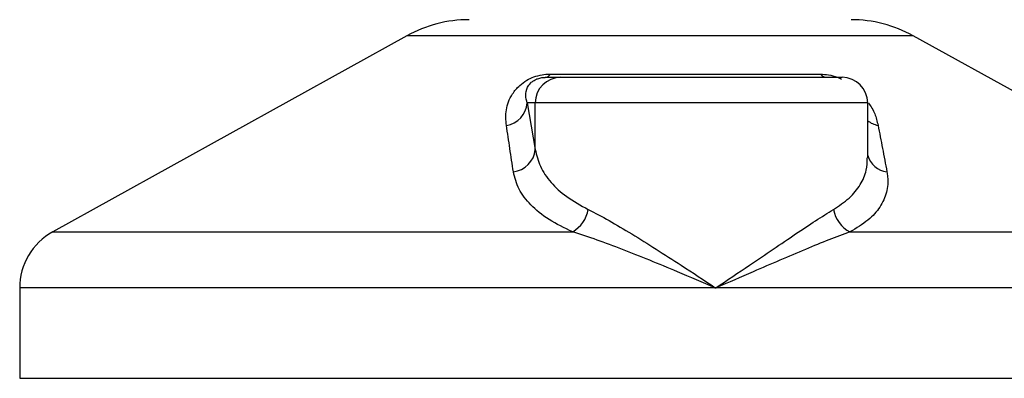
# Model space of a CAD drawing. Header units: millimetres. Extents: x 0 to 420, y 0 to 297.
# Tile 27 of 67: x 186.15 to 193.02, y 178.05 to 180.55. Entities that reach past the tile are written whole.
import ezdxf

# ---------------------------------------------------------------- set-up
doc = ezdxf.new("R2010")
doc.units = ezdxf.units.MM

msp = doc.modelspace()

# ---------------------------------------------------------------- linework, layer by layer
at = {"color": 7, "linetype": 'Continuous', "lineweight": 25}
for p, q in [((188.84971, 180.43726), (186.37594, 179.06717)), ((192.38408, 180.43726), (188.84971, 180.43726)), ((194.85785, 179.06717), (192.38408, 180.43726)), ((189.82077, 180.1468), (189.92378, 180.1468)), ((189.85028, 180.1692), (191.73766, 180.1692)), ((189.92378, 180.1468), (191.88752, 180.1468)), ((189.68978, 179.96794), (189.7456, 179.64298)), ((189.7456, 179.96794), (189.68978, 179.96794)), ((189.7456, 179.64298), (189.7456, 179.96794)), ((192.06638, 179.96794), (189.7456, 179.96794)), ((192.06638, 179.58489), (192.06638, 179.96794)), ((186.37594, 179.06717), (190.00694, 179.06717)), ((191.94273, 179.06717), (194.85785, 179.06717)), ((186.14543, 178.67601), (186.14543, 178.04522)), ((191.0046, 178.67601), (186.14543, 178.67601)), ((195.08835, 178.67601), (191.0046, 178.67601)), ((186.14543, 178.04522), (195.08835, 178.04522))]:
    msp.add_line(p, q, dxfattribs=at)
for centre, radius, start, end in [((189.28299, 179.65494), 0.89429, 90, 118.979708), ((191.95079, 179.65494), 0.89429, 61.020292, 90), ((189.92412, 179.96828), 0.17852, 90.108302, 180.107894), ((189.81507, 180.18495), 0.03857, 278.492566, 335.895916), ((191.78411, 180.20594), 0.05923, 218.341816, 266.791907), ((191.88752, 179.96794), 0.17886, 0, 90), ((189.51621, 179.98357), 0.17427, 279.074667, 354.855387), ((192.17321, 179.98619), 0.17806, 233.129714, 258.871209), ((189.57178, 179.65988), 0.17464, 276.941932, 354.448043), ((192.22236, 179.64789), 0.16281, 196.645173, 262.383614), ((189.87966, 179.27171), 0.24091, 301.894246, 348.488904), ((192.04486, 179.26279), 0.22068, 190.221172, 242.431759), ((186.59258, 178.67601), 0.44715, 118.979708, 180)]:
    msp.add_arc(centre, radius, start, end, dxfattribs=at)
for points, knots in [([(189.5437, 179.81148), (189.54077, 179.84709), (189.53492, 179.91809), (189.56976, 180.01323), (189.62611, 180.0842), (189.67979, 180.12473), (189.73464, 180.15095), (189.79106, 180.16577), (189.82999, 180.1691), (189.84848, 180.16919), (189.85028, 180.1692)], [0, 0, 0, 0, 0.2791688, 0.5566156, 0.6991027, 0.7915598, 0.8614835, 0.9308082, 0.9932657, 1, 1, 1, 1]), ([(189.68978, 179.96794), (189.68469, 179.98521), (189.67451, 180.01968), (189.68344, 180.06658), (189.70642, 180.10262), (189.72932, 180.12204), (189.7488, 180.13229), (189.76313, 180.13794), (189.77611, 180.14181), (189.7936, 180.14523), (189.80705, 180.14649), (189.81659, 180.14678), (189.8198, 180.1468), (189.82077, 180.1468)], [0, 0, 0, 0, 0.3146462, 0.6284001, 0.7723587, 0.8532335, 0.8896162, 0.9040193, 0.9305029, 0.9491956, 0.9821808, 0.9946359, 1, 1, 1, 1]), ([(191.73766, 180.1692), (191.75605, 180.16825), (191.79315, 180.16635), (191.84629, 180.1522), (191.87399, 180.13916), (191.88389, 180.1345)], [0, 0, 0, 0, 0.38733, 0.7811573, 1, 1, 1, 1]), ([(192.07191, 179.96714), (192.08038, 179.95516), (192.10795, 179.91619), (192.12612, 179.86463), (192.13551, 179.82539), (192.13884, 179.81148)], [0, 0, 0, 0, 0.2227088, 0.7244469, 1, 1, 1, 1]), ([(189.59288, 179.48652), (189.58461, 179.541), (189.568, 179.65042), (189.55182, 179.75764), (189.5437, 179.81148)], [0, 0, 0, 0, 0.497852, 1, 1, 1, 1]), ([(192.13884, 179.81148), (192.14928, 179.7581), (192.17024, 179.65089), (192.19057, 179.54147), (192.20079, 179.48652)], [0, 0, 0, 0, 0.4978543, 1, 1, 1, 1]), ([(189.7456, 179.64298), (189.75487, 179.60339), (189.77367, 179.52317), (189.84945, 179.41281), (189.95898, 179.30992), (190.0629, 179.25271), (190.11572, 179.22364)], [0, 0, 0, 0, 0.2465936, 0.4996913, 0.7457356, 1, 1, 1, 1]), ([(191.82769, 179.22364), (191.86629, 179.2496), (191.94464, 179.30231), (192.01831, 179.39576), (192.06105, 179.49017), (192.06277, 179.55573), (192.06354, 179.58489)], [0, 0, 0, 0, 0.259926, 0.5276701, 0.789907, 1, 1, 1, 1]), ([(190.00694, 179.06717), (189.94938, 179.09517), (189.83222, 179.15216), (189.70965, 179.25398), (189.62365, 179.3655), (189.60323, 179.44581), (189.59288, 179.48652)], [0, 0, 0, 0, 0.2463531, 0.5014676, 0.7472632, 1, 1, 1, 1]), ([(192.20079, 179.48652), (192.20256, 179.47515), (192.21015, 179.42644), (192.20359, 179.34236), (192.15766, 179.24074), (192.07465, 179.1466), (191.98713, 179.0939), (191.94273, 179.06717)], [0, 0, 0, 0, 0.06999491, 0.29988869, 0.53536004, 0.76429565, 1, 1, 1, 1]), ([(190.11572, 179.22364), (190.16314, 179.19904), (190.25933, 179.14914), (190.41947, 179.05372), (190.58881, 178.94828), (190.78446, 178.82209), (190.92433, 178.72959), (191.00391, 178.67647), (191.0046, 178.67601)], [0, 0, 0, 0, 0.1790938, 0.3632907, 0.5505087, 0.7413645, 0.9977537, 1, 1, 1, 1]), ([(191.0046, 178.67601), (191.00529, 178.67647), (191.08487, 178.72959), (191.2217, 178.82171), (191.40768, 178.94795), (191.56315, 179.05294), (191.70634, 179.14879), (191.78726, 179.1987), (191.82769, 179.22364)], [0, 0, 0, 0, 0.00224631, 0.25863767, 0.44771683, 0.63671155, 0.81847299, 1, 1, 1, 1]), ([(191.0046, 178.67601), (191.00384, 178.67634), (190.9155, 178.7143), (190.69613, 178.8079), (190.41713, 178.92195), (190.1743, 179.01347), (190.06307, 179.04916), (190.00694, 179.06717)], [0, 0, 0, 0, 0.0022151, 0.258094, 0.6355, 0.8160594, 1, 1, 1, 1]), ([(191.94273, 179.06717), (191.89457, 179.04953), (191.79726, 179.01389), (191.57561, 178.92244), (191.30988, 178.8079), (191.0937, 178.7143), (191.00536, 178.67634), (191.0046, 178.67601)], [0, 0, 0, 0, 0.1804148, 0.3645009, 0.7419063, 0.9977849, 1, 1, 1, 1])]:
    msp.add_open_spline(points, degree=3, knots=knots, dxfattribs=at)

doc.saveas('drawing.dxf')
